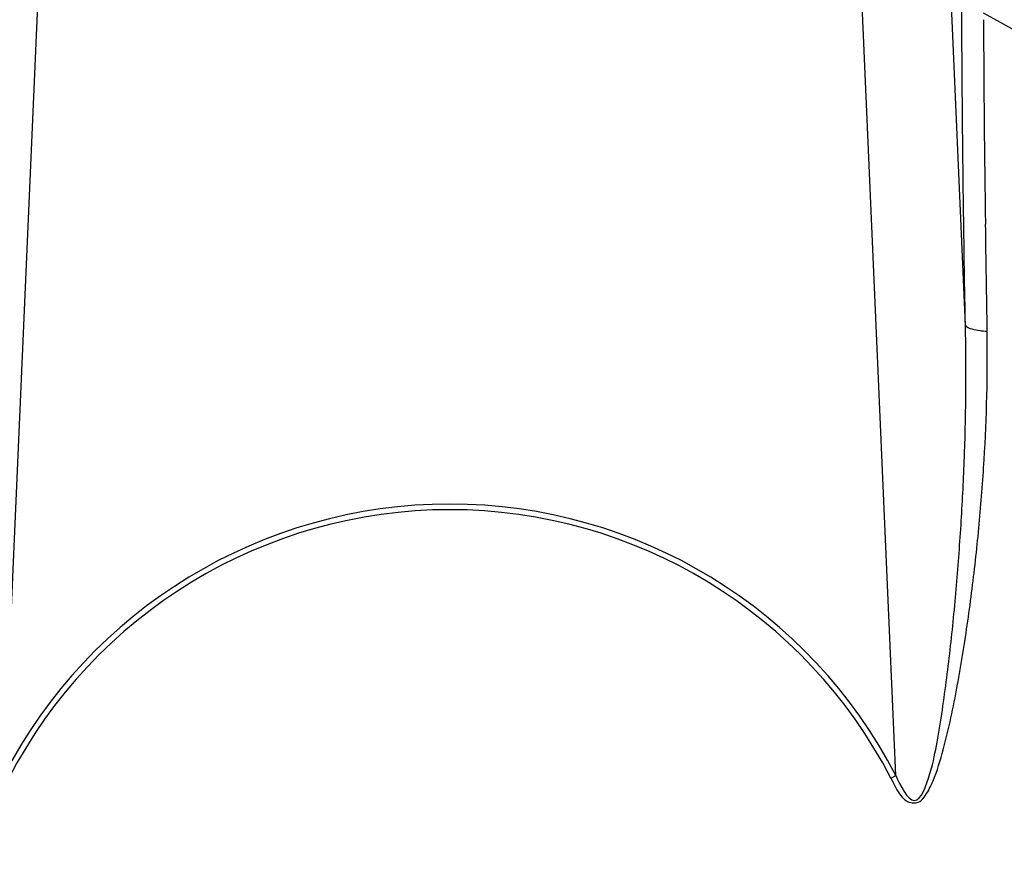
# Model space of a CAD drawing. Header units: millimetres. Extents: x 0 to 297, y 0 to 210.
# Tile 17 of 24: x 252 to 265, y 165 to 176. Entities that reach past the tile are written whole.
import ezdxf

# ---------------------------------------------------------------- set-up
doc = ezdxf.new("R2010")
doc.units = ezdxf.units.MM
doc.header["$LTSCALE"] = 16.335
doc.layers.get('0').update_dxf_attribs({"linetype": 'CONTINUOUS'})
doc.layers.add('08_SURFACES', color=7, linetype='CONTINUOUS')
doc.layers.add('AXES_REF', color=7, linetype='CONTINUOUS')

msp = doc.modelspace()

# ---------------------------------------------------------------- linework, layer by layer
at = {"color": 9, "linetype": 'Continuous'}
for p, q in [((252.66, 178.415), (252.147, 166.669)), ((263.442, 166.669), (262.93, 178.415)), ((264.322, 172.372), (264.068, 178.171)), ((263.379, 166.636), (263.442, 166.669))]:
    msp.add_line(p, q, dxfattribs=at)
at = {"color": 7, "linetype": 'Continuous'}
for radius in [16.54, 16.363]:
    msp.add_circle((257.795, 163.748), radius, dxfattribs=at)
at = {"color": 9, "linetype": 'Continuous'}
msp.add_circle((257.795, 163.748), 16.446, dxfattribs=at)
at = {"color": 7, "linetype": 'Continuous'}
msp.add_arc((257.795, 163.748), 16.264, 262.157, 262.0955, dxfattribs=at)
at = {"color": 9, "linetype": 'Continuous'}
for centre, radius, start, end in [((257.795, 163.748), 16.178, 113.5873, 261.134), ((257.795, 163.748), 16.178, 278.866, 66.4127), ((536.195, 177.384), 271.646, 180.2419, 180.78781), ((557.908, 177.661), 293.362, 180.78374, 181.04915), ((257.795, 163.748), 6.358, 27.3483, 152.6517), ((257.795, 163.748), 6.287, 27.3483, 152.6517)]:
    msp.add_arc(centre, radius, start, end, dxfattribs=at)
for points, knots in [([(264.322, 172.372), (264.315, 172.718), (264.293, 174.077), (264.28, 175.436), (264.276, 176.449)], [0, 0, 0, 0, 0.254874, 1, 1, 1, 1]), ([(263.379, 166.636), (263.442, 166.515), (263.529, 166.297), (263.755, 166.332), (263.84, 166.447), (263.946, 166.663), (264.045, 166.997), (264.141, 167.4), (264.221, 167.807), (264.315, 168.351), (264.411, 169.031), (264.501, 169.849), (264.585, 170.934), (264.606, 171.749), (264.596, 172.29)], [0, 0, 0, 0, 0.06263, 0.077757, 0.093888, 0.125273, 0.188424, 0.251594, 0.314695, 0.377699, 0.503345, 0.62845, 0.752956, 1, 1, 1, 1]), ([(263.442, 166.669), (263.491, 166.548), (263.693, 166.164), (263.9, 166.742), (263.961, 167.082), (264.033, 167.502), (264.087, 167.904), (264.152, 168.447), (264.217, 169.125), (264.276, 169.939), (264.327, 171.021), (264.335, 171.832), (264.322, 172.372)], [0, 0, 0, 0, 0.060443, 0.120863, 0.184053, 0.247251, 0.310409, 0.37351, 0.4995, 0.625175, 0.750501, 1, 1, 1, 1]), ([(264.596, 172.29), (264.533, 172.293), (264.445, 172.304), (264.333, 172.34), (264.322, 172.372)], [0, 0, 0, 0, 0.649616, 1, 1, 1, 1])]:
    msp.add_open_spline(points, degree=3, knots=knots, dxfattribs=at)
at = {"layer": '08_SURFACES', "color": 9, "linetype": 'Continuous'}
msp.add_arc((257.795, 163.748), 14.273, 0.2839, 61.7481, dxfattribs=at)
at = {"layer": 'AXES_REF', "color": 7, "linetype": 'Continuous'}
msp.add_arc((257.795, 163.748), 16.788, 108.9261, 71.0739, dxfattribs=at)
at = {"layer": 'AXES_REF', "color": 9, "linetype": 'Continuous'}
msp.add_arc((257.795, 163.748), 16.588, 109.1627, 70.8373, dxfattribs=at)

doc.saveas('drawing.dxf')
